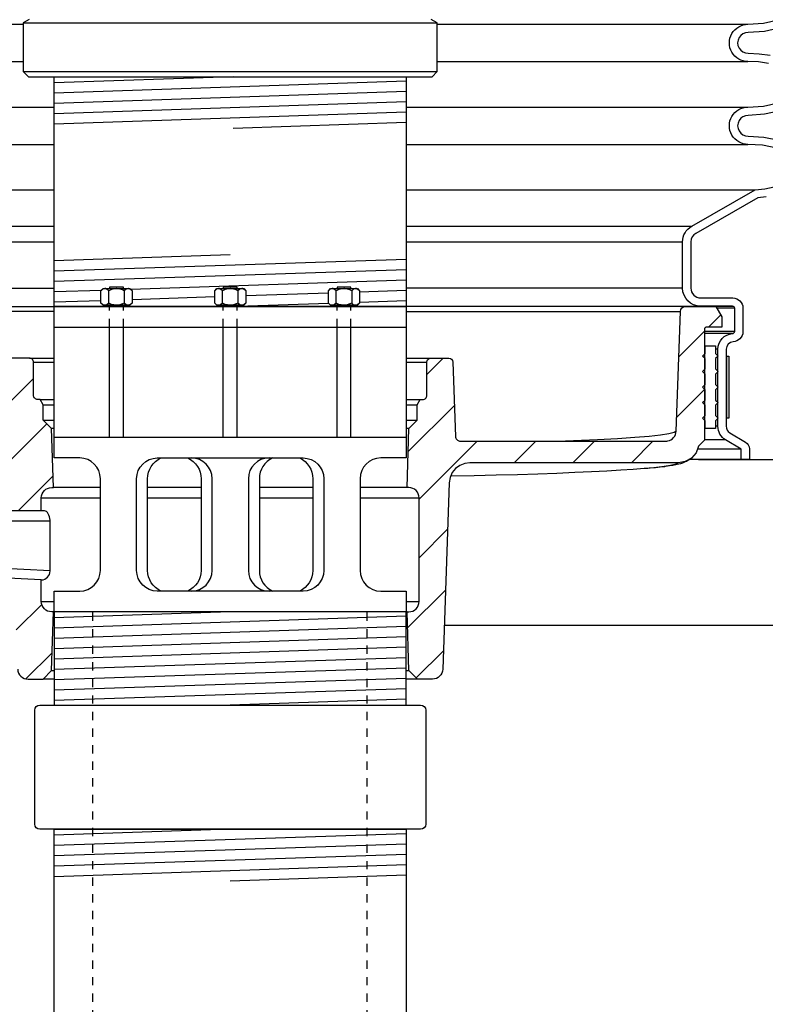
# Model space of a CAD drawing. Extents: x -169 to 2224, y 0 to 2796.
# Tile 46 of 256: x 167 to 176, y 854 to 866. Entities that reach past the tile are written whole.
import ezdxf

# ---------------------------------------------------------------- set-up
doc = ezdxf.new("R2010")
doc.units = 0
doc.header["$MEASUREMENT"] = 0
doc.linetypes.add('HIDDEN5', pattern=[0.05, 0.025, -0.025])
for name, color, linetype in [('ADAPTOR', 3, 'CONTINUOUS'), ('FILL-TUBE', 1, 'CONTINUOUS'), ('FRP-SUMP', 2, 'CONTINUOUS'), ('GALV-4-PIPE', 4, 'CONTINUOUS'), ('JACK SCREW', 3, 'CONTINUOUS'), ('MULTI-PORT-SPILL-BUCKET', 1, 'CONTINUOUS'), ('MULTI-PORT-SPILL-BUCKET-HATCH', 7, 'CONTINUOUS'), ('MULTI-PORT-SPILL-BUCKET-SHROUD', 1, 'CONTINUOUS'), ('THREADED-ADAPTOR', 4, 'CONTINUOUS')]:
    doc.layers.add(name, color=color, linetype=linetype)
pattern_1 = [(45, (-7668.807, -328.87903), (-0.35355339, 0.35355339), [])]

msp = doc.modelspace()

# ---------------------------------------------------------------- hatches: boundary and pattern name
at = {"layer": 'MULTI-PORT-SPILL-BUCKET-HATCH', "linetype": 'Continuous'}
h = msp.add_hatch(dxfattribs=at)
h.set_pattern_fill('LINE', color=256, scale=4, angle=45, style=0)
h.set_pattern_definition(pattern_1)
edge = h.paths.add_edge_path()
edge.add_arc((166.99915, 858.62592), 0.125, 180, 270, ccw=False)
edge.add_line((166.87415, 858.62592), (166.87415, 858.88515))
edge.add_line((166.87415, 858.88515), (164.1493, 859.02581))
edge.add_arc((164.15575, 859.15065), 0.125, 180, 267.044976, ccw=False)
edge.add_line((164.03075, 859.15065), (164.03075, 859.59435))
edge.add_arc((164.15575, 859.59435), 0.125, 94.525391, 180, ccw=False)
edge.add_line((164.14588, 859.71897), (164.1458, 860.05813))
edge.add_line((164.1458, 860.05813), (164.04459, 860.05813))
edge.add_line((164.04459, 860.05813), (164.04459, 860.37133))
edge.add_line((164.04459, 860.37133), (163.9061, 860.37133))
edge.add_line((163.9061, 860.37133), (163.9061, 860.37666))
edge.add_line((163.9061, 860.37666), (163.9061, 860.37772))
edge.add_line((163.9061, 860.37772), (163.87308, 860.38092))
edge.add_line((163.87308, 860.38092), (163.84325, 860.39264))
edge.add_line((163.84325, 860.39264), (163.81662, 860.41075))
edge.add_line((163.81662, 860.41075), (163.79637, 860.43632))
edge.add_line((163.79637, 860.43632), (163.78253, 860.46615))
edge.add_line((163.78253, 860.46615), (163.7772, 860.49811))
edge.add_line((163.7772, 860.49811), (163.72076, 862.12737))
edge.add_arc((163.65809, 862.12499), 0.06272, 2.173434, 90.189466)
edge.add_line((163.65788, 862.18771), (163.29035, 862.18771))
edge.add_line((163.29035, 862.18771), (163.2179, 862.06307))
edge.add_line((163.2179, 862.06307), (163.2179, 861.93842))
edge.add_line((163.2179, 861.93842), (163.39759, 861.93842))
edge.add_arc((163.39723, 861.90682), 0.03161, -0.643124, 89.356876, ccw=False)
edge.add_line((163.42884, 861.90646), (163.42884, 860.57055))
edge.add_line((163.42884, 860.57055), (163.49915, 860.50024))
edge.add_line((163.49915, 860.50024), (163.49915, 860.36174))
edge.add_arc((163.74843, 860.36174), 0.24929, 180, 255.438151)
edge.add_arc((163.65573, 859.99947), 0.12467, -0.457939, 76.061689, ccw=False)
edge.add_line((163.78039, 859.99847), (163.78039, 859.01878))
edge.add_arc((164.03039, 859.01878), 0.25, 180, 266.995515)
edge.add_line((164.01729, 858.76912), (166.33107, 858.64768))
edge.add_arc((166.31797, 858.39802), 0.25, 1.999992, 86.995515, ccw=False)
edge.add_line((166.56782, 858.40675), (166.58869, 857.80906))
edge.add_arc((166.71361, 857.81342), 0.125, 182, 270)
edge.add_line((166.71361, 857.68842), (166.89445, 857.68842))
edge.add_line((166.89445, 857.68842), (166.99731, 857.79128))
edge.add_line((166.99731, 857.79128), (167.0194, 858.50092))
h = msp.add_hatch(dxfattribs=at)
h.set_pattern_fill('LINE', color=256, scale=4, angle=45, style=0)
h.set_pattern_definition([(45, (-7804.6095, -300.3843), (-0.35355339, 0.35355339), [])])
edge = h.paths.add_edge_path()
edge.add_line((174.8819, 860.57112), (174.81165, 860.50092))
edge.add_line((174.81165, 860.50092), (174.78056, 860.42156))
edge.add_line((174.78056, 860.42156), (174.72472, 860.35726))
edge.add_line((174.72472, 860.35726), (174.65059, 860.31547))
edge.add_line((174.65059, 860.31547), (174.56667, 860.30095))
edge.add_line((174.56667, 860.30095), (172.05055, 860.30095))
edge.add_line((172.05055, 860.30095), (171.987, 860.29259))
edge.add_line((171.987, 860.29259), (171.92789, 860.26861))
edge.add_line((171.92789, 860.26861), (171.8768, 860.23065))
edge.add_line((171.8768, 860.23065), (171.83718, 860.1809))
edge.add_line((171.83718, 860.1809), (171.81124, 860.12271))
edge.add_line((171.81124, 860.12271), (171.80071, 860.05952))
edge.add_line((171.80071, 860.05952), (171.72212, 857.80906))
edge.add_arc((171.59719, 857.81342), 0.125, 270, 358, ccw=False)
edge.add_line((171.59719, 857.68842), (171.41635, 857.68842))
edge.add_line((171.41635, 857.68842), (171.3135, 857.79128))
edge.add_line((171.3135, 857.79128), (171.2914, 858.50092))
edge.add_line((171.2914, 858.50092), (171.31165, 858.50092))
edge.add_arc((171.31165, 858.62592), 0.125, 270, 360)
edge.add_line((171.43665, 858.62592), (171.43665, 859.87592))
edge.add_arc((171.31165, 859.87592), 0.125, 0, 90)
edge.add_line((171.31165, 860.00092), (171.2914, 860.00092))
edge.add_line((171.2914, 860.00092), (171.3136, 860.71382))
edge.add_line((171.3136, 860.71382), (171.4132, 860.81342))
edge.add_line((171.4132, 860.81342), (171.4132, 861.00092))
edge.add_line((171.4132, 861.00092), (171.44929, 861.06342))
edge.add_line((171.44929, 861.06342), (171.4804, 861.06342))
edge.add_arc((171.48041, 861.11342), 0.05, 269.996427, 360.000659)
edge.add_line((171.5304, 861.11342), (171.5304, 861.51343))
edge.add_arc((171.5804, 861.51343), 0.05, 89.996427, 180.000659, ccw=False)
edge.add_line((171.5804, 861.56342), (171.79462, 861.56342))
edge.add_arc((171.79462, 861.51343), 0.05, 1.99832, 90.004096, ccw=False)
edge.add_line((171.84459, 861.51517), (171.87589, 860.61899))
edge.add_line((171.87589, 860.61899), (171.87634, 860.61339))
edge.add_line((171.87634, 860.61339), (171.87732, 860.60787))
edge.add_line((171.87732, 860.60787), (171.88037, 860.59822))
edge.add_line((171.88037, 860.59822), (171.88499, 860.58923))
edge.add_line((171.88499, 860.58923), (171.89105, 860.58114))
edge.add_line((171.89105, 860.58114), (171.89838, 860.57419))
edge.add_line((171.89838, 860.57419), (171.90678, 860.56857))
edge.add_line((171.90678, 860.56857), (171.916, 860.56442))
edge.add_line((171.916, 860.56442), (171.92578, 860.5619))
edge.add_line((171.92578, 860.5619), (171.93585, 860.56104))
edge.add_line((171.93585, 860.56104), (174.41536, 860.56104))
edge.add_line((174.41536, 860.56104), (174.42696, 860.56158))
edge.add_line((174.42696, 860.56158), (174.43846, 860.56319))
edge.add_line((174.43846, 860.56319), (174.45875, 860.56884))
edge.add_line((174.45875, 860.56884), (174.47783, 860.57778))
edge.add_line((174.47783, 860.57778), (174.49512, 860.58983))
edge.add_line((174.49512, 860.58983), (174.51016, 860.60459))
edge.add_line((174.51016, 860.60459), (174.52249, 860.62169))
edge.add_line((174.52249, 860.62169), (174.5318, 860.64061))
edge.add_line((174.5318, 860.64061), (174.53777, 860.66083))
edge.add_line((174.53777, 860.66083), (174.54029, 860.68176))
edge.add_line((174.54029, 860.68176), (174.5908, 862.1281))
edge.add_arc((174.65326, 862.12592), 0.0625, 90, 178, ccw=False)
edge.add_line((174.65326, 862.18842), (175.02073, 862.18842))
edge.add_line((175.02073, 862.18842), (175.0929, 862.06342))
edge.add_line((175.0929, 862.06342), (175.0929, 861.93842))
edge.add_line((175.0929, 861.93842), (174.91315, 861.93842))
edge.add_arc((174.91315, 861.90717), 0.03125, 90, 180)
edge.add_line((174.8819, 861.90717), (174.8819, 860.57112))
h = msp.add_hatch(dxfattribs=at)
h.set_pattern_fill('LINE', color=256, scale=4, angle=45, style=0)
h.set_pattern_definition(pattern_1)
h.paths.add_polyline_path([(166.99721, 860.71382), (166.8976, 860.81342), (166.8976, 861.00092), (166.86152, 861.06342), (166.8304, 861.06342, -0.4142352), (166.7804, 861.11342), (166.7804, 861.51343, 0.4142352), (166.7304, 861.56342), (166.51619, 861.56342, 0.40405554), (166.46622, 861.51517), (166.43416, 860.59726, -0.37830961), (166.31732, 860.4626, 0.30262283), (166.29811, 860.43376), (166.29811, 860.40152, -0.41421356), (166.26686, 860.37027), (166.26686, 860.05813), (166.16565, 860.05813), (166.16557, 859.71897), (166.87415, 859.71935), (166.87415, 859.87592, -0.41421356), (166.99915, 860.00092), (167.0194, 860.00092)])

# ---------------------------------------------------------------- linework, layer by layer
at = {"layer": 'ADAPTOR', "color": 7}
for p, q in [((166.6554, 865.60991), (171.6554, 865.60991)), ((166.6554, 865.02338), (171.6554, 865.02338))]:
    msp.add_line(p, q, dxfattribs=at)
at = {"layer": 'ADAPTOR', "linetype": 'Continuous'}
for points in [[(166.72912, 865.65265), (166.6554, 865.60991), (166.6554, 865.02338), (166.7179, 864.96088)], [(166.7179, 864.96088), (171.5929, 864.96088), (171.6554, 865.02338), (171.6554, 865.60991), (171.58168, 865.65265)]]:
    msp.add_lwpolyline(points, dxfattribs=at)
at = {"layer": 'FILL-TUBE', "linetype": 'HIDDEN5'}
msp.add_line((167.492, 858.49239), (167.492, 802.73826), dxfattribs=at)
at = {"layer": 'FILL-TUBE', "color": 1, "linetype": 'HIDDEN5'}
msp.add_line((170.80647, 858.49239), (170.80647, 696.89884), dxfattribs=at)
at = {"layer": 'FRP-SUMP', "color": 7, "linetype": 'Continuous'}
for p, q in [((177.1554, 860.33715), (174.81044, 860.33715)), ((176.1554, 858.33715), (171.74056, 858.33715))]:
    msp.add_line(p, q, dxfattribs=at)
at = {"layer": 'GALV-4-PIPE', "color": 7}
for p, q in [((169.19008, 864.96088), (167.0304, 864.88813)), ((171.2804, 864.90621), (167.0304, 864.76306)), ((171.2804, 864.78114), (167.0304, 864.63799)), ((171.2804, 864.65607), (167.0304, 864.51292)), ((171.2804, 864.531), (167.0304, 864.38785)), ((171.2804, 864.40593), (169.19008, 864.33552)), ((167.0304, 862.74158), (169.1554, 862.81316)), ((167.0304, 862.61651), (171.2804, 862.75966)), ((167.0304, 862.49144), (171.2804, 862.63459)), ((167.94968, 862.39733), (171.2804, 862.50952)), ((167.0304, 862.36637), (167.60284, 862.38565)), ((169.3429, 862.31919), (170.34121, 862.35282)), ((170.71621, 862.36545), (171.2804, 862.38445)), ((167.0304, 862.2413), (167.5946, 862.2603)), ((167.9696, 862.27293), (168.9679, 862.30656)), ((169.24915, 862.19096), (170.34121, 862.22775)), ((170.71621, 862.24038), (171.2804, 862.25938)), ((169.1554, 855.87529), (167.0304, 855.80371)), ((171.2804, 855.82179), (167.0304, 855.67864)), ((171.2804, 855.69672), (167.0304, 855.55357)), ((171.2804, 855.57165), (167.0304, 855.4285)), ((171.2804, 855.44658), (167.0304, 855.30342)), ((171.2804, 855.32151), (169.1554, 855.24993))]:
    msp.add_line(p, q, dxfattribs=at)
at = {"layer": 'GALV-4-PIPE', "linetype": 'Continuous'}
msp.add_lwpolyline([(167.0304, 862.1878), (167.0304, 864.96088), (171.2804, 864.96088), (171.2804, 862.1878)], close=True, dxfattribs=at)
at = {"layer": 'GALV-4-PIPE'}
msp.add_lwpolyline([(167.0304, 850.34524), (167.0304, 855.87529), (171.2804, 855.87529), (171.2804, 850.34524)], dxfattribs=at)
at = {"layer": 'JACK SCREW', "color": 2, "linetype": 'Continuous'}
for p, q in [((167.68835, 862.22674), (167.68835, 862.37741)), ((167.87585, 862.37741), (167.87585, 862.22674)), ((169.06165, 862.22674), (169.06165, 862.37741)), ((169.24915, 862.37741), (169.24915, 862.22674)), ((170.43496, 862.22674), (170.43496, 862.37741)), ((170.62246, 862.37741), (170.62246, 862.22674)), ((167.69822, 862.1878), (167.69822, 862.20161)), ((167.86598, 862.1878), (167.86598, 862.20161)), ((169.07152, 862.1878), (169.07152, 862.20161)), ((169.23928, 862.1878), (169.23928, 862.20161)), ((170.44483, 862.1878), (170.44483, 862.20161)), ((170.61259, 862.1878), (170.61259, 862.20161)), ((167.69822, 860.60803), (167.69822, 861.93766)), ((167.86598, 860.60803), (167.86598, 861.93766)), ((169.07152, 860.60803), (169.07152, 861.93766)), ((169.23928, 860.60803), (169.23928, 861.93766)), ((170.44483, 860.60803), (170.44483, 861.93766)), ((170.61259, 860.60803), (170.61259, 861.93766))]:
    msp.add_line(p, q, dxfattribs=at)
at = {"layer": 'JACK SCREW', "color": 1, "linetype": 'HIDDEN5', "ltscale": 0.25}
for p, q in [((167.69822, 861.93766), (167.69822, 862.1878)), ((167.86598, 861.93766), (167.86598, 862.1878)), ((169.07152, 861.93766), (169.07152, 862.1878)), ((169.23928, 861.93766), (169.23928, 862.1878)), ((170.44483, 861.93766), (170.44483, 862.1878)), ((170.61259, 861.93766), (170.61259, 862.1878))]:
    msp.add_line(p, q, dxfattribs=at)
at = {"layer": 'JACK SCREW', "linetype": 'Continuous'}
for p, q in [((167.0304, 861.93766), (171.2804, 861.93766)), ((167.0304, 860.60803), (171.2804, 860.60803))]:
    msp.add_line(p, q, dxfattribs=at)
at = {"layer": 'JACK SCREW', "color": 2, "linetype": 'Continuous'}
for points in [[(167.61972, 862.20161), (167.5946, 862.22674), (167.5946, 862.37741), (167.61972, 862.40253), (167.94448, 862.40253), (167.9696, 862.37741), (167.9696, 862.22674), (167.94448, 862.20161)], [(168.99302, 862.20161), (168.9679, 862.22674), (168.9679, 862.37741), (168.99302, 862.40253), (169.31778, 862.40253), (169.3429, 862.37741), (169.3429, 862.22674), (169.31778, 862.20161)], [(170.36633, 862.20161), (170.34121, 862.22674), (170.34121, 862.37741), (170.36633, 862.40253), (170.69108, 862.40253), (170.71621, 862.37741), (170.71621, 862.22674), (170.69108, 862.20161)]]:
    msp.add_lwpolyline(points, close=True, dxfattribs=at)
for points in [[(167.9696, 862.37741), (167.95006, 862.39358), (167.92861, 862.40253), (167.92273, 862.40253), (167.92273, 862.40253), (167.89836, 862.39538), (167.87585, 862.37741), (167.8548, 862.387), (167.82204, 862.39769), (167.78686, 862.40246), (167.7821, 862.40253), (167.72169, 862.39166), (167.68835, 862.37741), (167.66881, 862.39358), (167.64736, 862.40253), (167.64148, 862.40253), (167.61711, 862.39538), (167.5946, 862.37741)], [(167.86598, 862.40253), (167.86598, 862.41861), (167.69822, 862.41861), (167.69822, 862.40253)], [(169.3429, 862.37741), (169.32336, 862.39358), (169.30191, 862.40253), (169.29603, 862.40253), (169.29603, 862.40253), (169.27166, 862.39538), (169.24915, 862.37741), (169.22811, 862.387), (169.19535, 862.39769), (169.16017, 862.40246), (169.1554, 862.40253), (169.09499, 862.39166), (169.06165, 862.37741), (169.04211, 862.39358), (169.02067, 862.40253), (169.01478, 862.40253), (168.99041, 862.39538), (168.9679, 862.37741)], [(169.23928, 862.40253), (169.23928, 862.41861), (169.07152, 862.41861), (169.07152, 862.40253)], [(170.71621, 862.37741), (170.69666, 862.39358), (170.67522, 862.40253), (170.66933, 862.40253), (170.66933, 862.40253), (170.64496, 862.39538), (170.62246, 862.37741), (170.60141, 862.387), (170.56865, 862.39769), (170.53347, 862.40246), (170.52871, 862.40253), (170.4683, 862.39166), (170.43496, 862.37741), (170.41542, 862.39358), (170.39397, 862.40253), (170.38808, 862.40253), (170.36371, 862.39538), (170.34121, 862.37741)], [(170.61259, 862.40253), (170.61259, 862.41861), (170.44483, 862.41861), (170.44483, 862.40253)], [(167.9696, 862.22674), (167.95006, 862.21057), (167.92861, 862.20161), (167.92273, 862.20161), (167.92273, 862.20161), (167.89836, 862.20877), (167.87585, 862.22674), (167.8548, 862.21715), (167.82204, 862.20645), (167.78686, 862.20168), (167.7821, 862.20161), (167.72169, 862.21249), (167.68835, 862.22674), (167.66881, 862.21057), (167.64736, 862.20161), (167.64148, 862.20161), (167.61711, 862.20877), (167.5946, 862.22674)], [(169.3429, 862.22674), (169.32336, 862.21057), (169.30191, 862.20161), (169.29603, 862.20161), (169.29603, 862.20161), (169.27166, 862.20877), (169.24915, 862.22674), (169.22811, 862.21715), (169.19535, 862.20645), (169.16017, 862.20168), (169.1554, 862.20161), (169.09499, 862.21249), (169.06165, 862.22674), (169.04211, 862.21057), (169.02067, 862.20161), (169.01478, 862.20161), (168.99041, 862.20877), (168.9679, 862.22674)], [(170.71621, 862.22674), (170.69666, 862.21057), (170.67522, 862.20161), (170.66933, 862.20161), (170.66933, 862.20161), (170.64496, 862.20877), (170.62246, 862.22674), (170.60141, 862.21715), (170.56865, 862.20645), (170.53347, 862.20168), (170.52871, 862.20161), (170.4683, 862.21249), (170.43496, 862.22674), (170.41542, 862.21057), (170.39397, 862.20161), (170.38808, 862.20161), (170.36371, 862.20877), (170.34121, 862.22674)]]:
    msp.add_lwpolyline(points, dxfattribs=at)
at = {"layer": 'JACK SCREW', "linetype": 'Continuous'}
for points in [[(171.2804, 862.1878), (171.2804, 860.35803), (170.97343, 860.35803, 0.41421356), (170.72343, 860.10803), (170.72343, 859.00092, 0.41421356), (170.97343, 858.75092), (171.2804, 858.75092), (171.2804, 858.50092), (167.0304, 858.50092), (167.0304, 858.75092), (167.33738, 858.75092, 0.41421356), (167.58738, 859.00092), (167.58738, 860.10803, 0.41421356), (167.33738, 860.35803), (167.0304, 860.35803), (167.0304, 862.1878), (171.2804, 862.1878)], [(168.31945, 858.75092, -0.29816537), (168.15805, 859.00092), (168.15805, 860.10803, -0.29816537), (168.31945, 860.35803)], [(169.99136, 860.35803, -0.29816537), (170.15276, 860.10803), (170.15276, 859.00092, -0.29816537), (169.99136, 858.75092)]]:
    msp.add_lwpolyline(points, format="xyb", dxfattribs=at)
msp.add_lwpolyline([(170.03593, 860.35803, -0.41421356), (170.28593, 860.10803), (170.28593, 859.00092, -0.41421356), (170.03593, 858.75092), (168.27488, 858.75092, -0.41421356), (168.02488, 859.00092), (168.02488, 860.10803, -0.41421356), (168.27488, 860.35803)], format="xyb", close=True, dxfattribs=at)
at = {"layer": 'JACK SCREW', "color": 1, "linetype": 'Continuous'}
for points in [[(168.64208, 860.35803, -0.29816537), (168.80349, 860.10803), (168.80349, 859.00092, -0.29816537), (168.64208, 858.75092)], [(168.68665, 858.75092, 0.41421356), (168.93665, 859.00092), (168.93665, 860.10803, 0.41421356), (168.68665, 860.35803)], [(169.62415, 860.35803, 0.41421356), (169.37415, 860.10803), (169.37415, 859.00092, 0.41421356), (169.62415, 858.75092)], [(169.66872, 860.35803, 0.29816537), (169.50732, 860.10803), (169.50732, 859.00092, 0.29816537), (169.66872, 858.75092)]]:
    msp.add_lwpolyline(points, format="xyb", dxfattribs=at)
at = {"layer": 'MULTI-PORT-SPILL-BUCKET', "color": 7, "linetype": 'Continuous'}
for p, q in [((165.89826, 862.18842), (167.0304, 862.1878)), ((167.0304, 862.12811), (165.89826, 862.12811)), ((175.23044, 862.18842), (171.2804, 862.18842)), ((171.2804, 862.12811), (174.5908, 862.12811)), ((166.7304, 861.56342), (167.0304, 861.56342)), ((166.7804, 861.51343), (167.0304, 861.51343)), ((171.2804, 861.56342), (171.5804, 861.56342)), ((171.2804, 861.51343), (171.5304, 861.51343)), ((166.86152, 861.06342), (167.0304, 861.06342)), ((171.2804, 861.06342), (171.44929, 861.06342)), ((166.8976, 861.00092), (167.0304, 861.00092)), ((171.2804, 861.00092), (171.4132, 861.00092)), ((166.8976, 860.81342), (167.0304, 860.81342)), ((171.2804, 860.81342), (171.4132, 860.81342)), ((167.0304, 860.71382), (166.99721, 860.71382)), ((171.3136, 860.71382), (171.2804, 860.71382)), ((167.58738, 860.00092), (167.0194, 860.00092)), ((168.80349, 860.00092), (168.15805, 860.00092)), ((170.15276, 860.00092), (169.50732, 860.00092)), ((171.2914, 860.00092), (170.72343, 860.00092)), ((166.87415, 859.87592), (167.58738, 859.87592)), ((168.15805, 859.87592), (168.80349, 859.87592)), ((169.50732, 859.87592), (170.15276, 859.87592)), ((170.72343, 859.87592), (171.43665, 859.87592)), ((166.97978, 859.59471), (165.84286, 859.59471)), ((166.97978, 858.99466), (164.0308, 859.14689)), ((166.87415, 858.62592), (167.0304, 858.62592)), ((171.2804, 858.62592), (171.43665, 858.62592)), ((167.0194, 858.50092), (166.99915, 858.50092)), ((171.2914, 858.50092), (167.0194, 858.50092)), ((166.99731, 857.79128), (167.0304, 857.79128)), ((171.2804, 857.79128), (171.3135, 857.79128)), ((167.0304, 857.68842), (166.89445, 857.68842)), ((171.41635, 857.68842), (171.2804, 857.68842))]:
    msp.add_line(p, q, dxfattribs=at)
at = {"layer": 'MULTI-PORT-SPILL-BUCKET', "color": 2, "linetype": 'Continuous'}
for p, q in [((174.8904, 860.99467), (174.8819, 860.99467)), ((174.8904, 860.80717), (174.8819, 860.80717)), ((174.81165, 860.50092), (174.8117, 860.50092))]:
    msp.add_line(p, q, dxfattribs=at)
at = {"layer": 'MULTI-PORT-SPILL-BUCKET', "linetype": 'Continuous'}
for points in [[(174.8819, 860.57112), (174.81165, 860.50092), (174.78056, 860.42156), (174.72472, 860.35726), (174.65059, 860.31547), (174.56667, 860.30095), (172.05055, 860.30095), (171.987, 860.29259), (171.92789, 860.26861), (171.8768, 860.23065), (171.83718, 860.1809), (171.81124, 860.12271), (171.80071, 860.05952), (171.72212, 857.80906, -0.40402623), (171.59719, 857.68842), (171.41635, 857.68842), (171.3135, 857.79128), (171.2914, 858.50092), (171.31165, 858.50092, 0.41421356), (171.43665, 858.62592), (171.43665, 859.87592, 0.41421356), (171.31165, 860.00092), (171.2914, 860.00092), (171.3136, 860.71382), (171.4132, 860.81342), (171.4132, 861.00092), (171.44929, 861.06342), (171.4804, 861.06342, 0.4142352), (171.5304, 861.11342), (171.5304, 861.51343, -0.4142352), (171.5804, 861.56342), (171.79462, 861.56342, -0.40405554), (171.84459, 861.51517), (171.87589, 860.61899), (171.87634, 860.61339), (171.87732, 860.60787), (171.88037, 860.59822), (171.88499, 860.58923), (171.89105, 860.58114), (171.89838, 860.57419), (171.90678, 860.56857), (171.916, 860.56442), (171.92578, 860.5619), (171.93585, 860.56104), (174.41536, 860.56104), (174.42696, 860.56158), (174.43846, 860.56319), (174.45875, 860.56884), (174.47783, 860.57778), (174.49512, 860.58983), (174.51016, 860.60459), (174.52249, 860.62169), (174.5318, 860.64061), (174.53777, 860.66083), (174.54029, 860.68176), (174.5908, 862.1281, -0.40402623), (174.65326, 862.18842), (175.02073, 862.18842), (175.0929, 862.06342), (175.0929, 861.93842), (174.91315, 861.93842, 0.41421356), (174.8819, 861.90717), (174.8819, 860.57112)], [(166.87415, 859.71935), (166.87415, 859.87592, -0.41421356), (166.99915, 860.00092), (167.0194, 860.00092), (166.99721, 860.71382), (166.8976, 860.81342), (166.8976, 861.00092), (166.86152, 861.06342), (166.8304, 861.06342, -0.4142352), (166.7804, 861.11342), (166.7804, 861.51343, 0.4142352), (166.7304, 861.56342), (166.51619, 861.56342, 0.40405554), (166.46622, 861.51517), (166.43375, 860.58553, -0.32549852), (166.33066, 860.46507), (166.32834, 860.46499, 0.4046463), (166.29811, 860.43376), (166.29811, 860.40152, -0.41421356), (166.26686, 860.37027), (166.0506, 860.37027)], [(166.87415, 858.88515, 0.39700702), (166.97978, 858.99466), (166.97978, 859.59471), (166.97978, 859.60643), (166.97765, 859.62774), (166.97339, 859.64798), (166.96593, 859.66822), (166.95741, 859.68526), (166.94782, 859.70018), (166.93717, 859.71083), (166.92545, 859.71722), (166.91373, 859.71935), (166.87415, 859.71935), (166.16557, 859.71897), (166.16565, 860.05813), (166.26686, 860.05813), (166.26686, 860.37027)], [(166.99915, 858.50092, -0.41421356), (166.87415, 858.62592), (166.87415, 858.88515), (164.1493, 859.02581, -0.39918704)], [(166.58869, 857.80906, 0.40402623), (166.71361, 857.68842), (166.89445, 857.68842), (166.99731, 857.79128), (167.0194, 858.50092)]]:
    msp.add_lwpolyline(points, format="xyb", dxfattribs=at)
at = {"layer": 'MULTI-PORT-SPILL-BUCKET', "color": 2, "linetype": 'Continuous'}
msp.add_lwpolyline([(174.8904, 860.99467), (174.85915, 861.02592), (174.8904, 861.05717), (174.8904, 861.18217), (174.85915, 861.21342), (174.8904, 861.24467), (174.8904, 861.36967), (174.85915, 861.40092), (174.8904, 861.43217), (174.8904, 861.55717), (174.85915, 861.58842), (174.8904, 861.61967), (174.8904, 861.71342), (175.0154, 861.71342), (175.0154, 861.61967), (175.04665, 861.58842), (175.0154, 861.55717), (175.0154, 861.43217), (175.04665, 861.40092), (175.0154, 861.36967), (175.0154, 861.24467), (175.04665, 861.21342), (175.0154, 861.18217), (175.0154, 861.05717), (175.04665, 861.02592), (175.0154, 860.99467), (175.0154, 860.86967), (175.04665, 860.83842), (175.0154, 860.80717), (175.0154, 860.71342), (174.8904, 860.71342), (174.8904, 860.80717), (174.85915, 860.83842), (174.8904, 860.86967)], close=True, dxfattribs=at)
at = {"layer": 'MULTI-PORT-SPILL-BUCKET', "color": 7, "linetype": 'Continuous'}
for points in [[(174.54007, 860.67994), (174.51532, 860.66441), (174.45248, 860.64904), (174.35226, 860.6339), (174.21553, 860.61915), (174.04234, 860.60486), (173.83374, 860.59106), (173.59213, 860.5779), (173.20345, 860.56108)], [(174.72472, 860.35726), (174.71415, 860.34898), (174.69741, 860.33647), (174.68197, 860.32651), (174.6653, 860.31715), (174.65016, 860.30977), (174.63241, 860.30221), (174.6161, 860.29618), (174.59443, 860.28923), (174.57348, 860.28349), (174.5382, 860.27534), (174.50155, 860.26825), (174.46022, 860.26131), (174.41322, 860.25481), (174.40554, 860.25388), (174.39861, 860.25291), (174.38245, 860.25143), (174.3672, 860.25108)], [(174.56482, 860.30088), (174.56595, 860.29915), (174.5391, 860.28325), (174.47259, 860.26704), (174.3672, 860.25108), (174.2708, 860.24017), (174.1557, 860.22948), (174.02231, 860.21905), (173.87112, 860.20893), (173.70269, 860.19915), (173.51762, 860.18974), (173.31659, 860.18073), (173.10035, 860.17217), (172.86968, 860.16408), (172.62542, 860.15649), (172.36848, 860.14942), (172.09978, 860.14292), (171.82031, 860.13699)], [(174.39861, 860.25291), (174.37298, 860.24976), (174.34624, 860.24666), (174.28893, 860.2405), (174.22558, 860.2345), (174.19911, 860.23225), (174.1557, 860.22948)]]:
    msp.add_lwpolyline(points, dxfattribs=at)
at = {"layer": 'MULTI-PORT-SPILL-BUCKET-SHROUD', "color": 7, "linetype": 'Continuous'}
for p, q in [((166.02559, 865.59373), (166.6554, 865.59373)), ((171.6554, 865.59373), (175.40787, 865.59373)), ((166.16793, 865.14373), (166.6554, 865.14373)), ((171.6554, 865.14373), (175.40787, 865.14373)), ((166.2587, 864.59373), (167.0304, 864.59373)), ((171.2804, 864.59373), (175.40786, 864.59373)), ((165.95275, 864.14373), (167.0304, 864.14373)), ((171.2804, 864.14373), (175.40786, 864.14373)), ((165.66602, 863.59639), (167.0304, 863.59639)), ((171.2804, 863.59639), (175.49401, 863.59639)), ((165.66602, 863.15616), (167.0304, 863.15616)), ((171.2804, 863.15616), (174.72769, 863.15616)), ((165.66602, 862.96649), (167.0304, 862.96649)), ((171.2804, 862.96649), (174.6179, 862.96649)), ((165.89826, 862.40935), (167.0304, 862.40935)), ((174.6179, 862.40935), (171.2804, 862.40935)), ((175.24728, 862.1656), (175.03391, 862.1656)), ((175.24728, 861.88435), (174.8819, 861.88435)), ((175.22099, 861.8593), (174.8819, 861.8593)), ((174.8904, 861.71342), (174.8819, 861.71342)), ((174.8904, 861.61967), (174.88192, 861.61967)), ((175.0454, 861.67218), (175.0154, 861.67218)), ((174.8904, 861.43217), (174.8819, 861.43217)), ((174.8904, 861.24467), (174.8819, 861.24467)), ((174.8904, 861.05717), (174.8819, 861.05717)), ((174.8904, 860.86967), (174.8819, 860.86967)), ((175.14538, 860.83842), (175.1504, 860.83842)), ((174.8904, 860.71342), (174.8819, 860.71342)), ((175.0454, 860.74079), (175.0154, 860.74079)), ((175.13684, 860.57623), (174.8819, 860.57623)), ((175.3254, 860.46374), (174.79709, 860.46374)), ((175.3254, 860.33842), (174.70002, 860.33842))]:
    msp.add_line(p, q, dxfattribs=at)
at = {"layer": 'MULTI-PORT-SPILL-BUCKET-SHROUD', "linetype": 'Continuous'}
for points in [[(175.65722, 865.121), (175.53332, 865.13829), (175.40787, 865.14373, -1.00000067), (175.40787, 865.59373), (175.59343, 865.6059), (175.77412, 865.64573)], [(175.80233, 865.54955), (175.60755, 865.50662), (175.41067, 865.49369, 1.01877171), (175.40972, 865.24374), (175.54241, 865.23799), (175.67644, 865.21929)], [(175.75721, 864.0968), (175.58432, 864.13267), (175.40786, 864.14373, -1.00000067), (175.40786, 864.59373), (175.59343, 864.6059), (175.77412, 864.64573)], [(175.80232, 864.54955), (175.60755, 864.50662), (175.41066, 864.49369, 1.0221364), (175.41054, 864.24375), (175.59767, 864.23203), (175.78367, 864.19344)], [(175.3254, 860.46374), (175.13684, 860.57623, -0.26412454), (175.0454, 860.74079), (175.0454, 861.67218, -0.39570541), (175.22099, 861.8593, 0.36364842), (175.24728, 861.88435), (175.24728, 862.1656, 0.35077115), (175.22228, 862.1906), (174.83665, 862.1906, -0.41421356), (174.6179, 862.40935), (174.6179, 862.96649, -0.26853007), (174.72769, 863.15616), (175.49401, 863.59639), (175.61086, 863.60848), (175.72544, 863.63159)], [(175.62592, 863.5095), (175.52541, 863.4991), (174.7775, 863.06945, 0.26853007), (174.7179, 862.96649), (174.7179, 862.40935, 0.41421356), (174.83665, 862.2906), (175.22582, 862.2906, -0.38409502), (175.34728, 862.16914), (175.34728, 861.88077, -0.38057787), (175.22734, 861.75951, 0.39570541), (175.1454, 861.67218), (175.1454, 860.74024, 0.26412454), (175.18855, 860.66182), (175.37664, 860.54962, -0.26412454), (175.4254, 860.46729), (175.4254, 860.33842), (175.3254, 860.33842), (175.3254, 860.46374)]]:
    msp.add_lwpolyline(points, format="xyb", dxfattribs=at)
at = {"layer": 'MULTI-PORT-SPILL-BUCKET-SHROUD', "color": 7, "linetype": 'Continuous'}
msp.add_lwpolyline([(175.1504, 861.58842), (175.1754, 861.58842), (175.1754, 860.83842), (175.1504, 860.83842), (175.1504, 861.58842), (175.14915, 861.58842), (175.14538, 861.58842)], dxfattribs=at)
at = {"layer": 'THREADED-ADAPTOR', "color": 7, "linetype": 'Continuous'}
for p, q in [((169.1554, 858.50092), (167.0304, 858.42935)), ((171.2804, 858.44743), (167.0304, 858.30428)), ((171.2804, 858.32236), (167.0304, 858.1792)), ((171.2804, 858.19729), (167.0304, 858.05413)), ((171.2804, 858.07222), (167.0304, 857.92906)), ((171.2804, 857.94715), (167.0304, 857.80399)), ((171.2804, 857.82207), (167.0304, 857.67892)), ((171.2804, 857.697), (167.0304, 857.55385)), ((171.2804, 857.57193), (167.0304, 857.42878)), ((171.2804, 857.44686), (169.1554, 857.37529))]:
    msp.add_line(p, q, dxfattribs=at)
at = {"layer": 'THREADED-ADAPTOR', "linetype": 'Continuous'}
msp.add_lwpolyline([(171.2804, 857.37529), (171.2804, 858.50092), (167.0304, 858.50092), (167.0304, 857.37529)], dxfattribs=at)
msp.add_lwpolyline([(171.45401, 855.87529), (166.85679, 855.87529, -0.41421356), (166.79429, 855.93779), (166.79429, 857.31279, -0.41421356), (166.85679, 857.37529), (171.45401, 857.37529, -0.41421356), (171.51651, 857.31279), (171.51651, 855.93779, -0.41421356)], format="xyb", close=True, dxfattribs=at)

doc.saveas('drawing.dxf')
